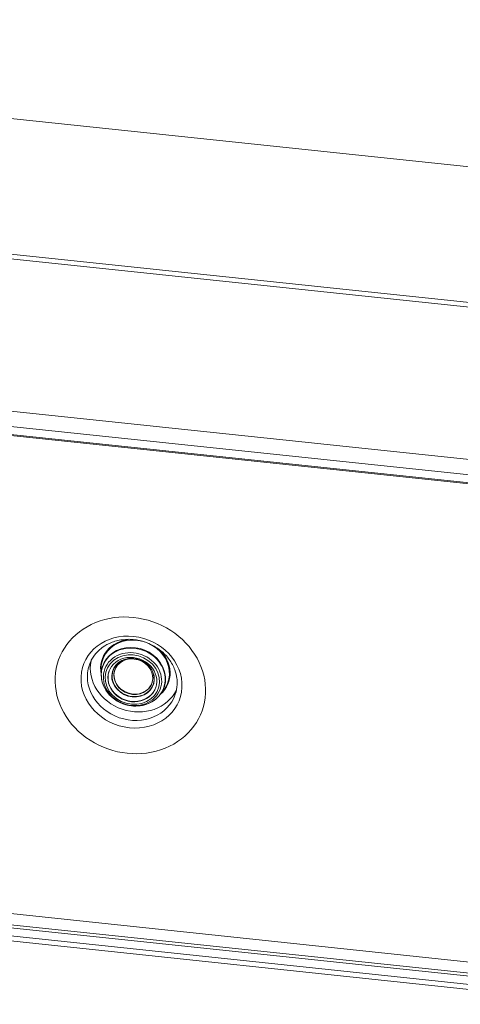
# Model space of a CAD drawing. Header units: millimetres. Extents: x 674 to 1144, y -380 to -42.
# Tile 11 of 12: x 1065 to 1085, y -139 to -96. Entities that reach past the tile are written whole.
import ezdxf

# ---------------------------------------------------------------- set-up
doc = ezdxf.new("R2010")
doc.units = ezdxf.units.MM
doc.header["$LTSCALE"] = 0.3
doc.layers.get('0').update_dxf_attribs({"lineweight": 13})

msp = doc.modelspace()

# ---------------------------------------------------------------- linework, layer by layer
at = {"color": 7, "lineweight": 13}
for p, q in [((1090.683, -102.832), (1023.808, -95.767)), ((1094.807, -109.237), (1015.782, -100.889)), ((1015.714, -101.083), (1094.739, -109.432)), ((1094.778, -109.439), (1015.752, -101.091)), ((1092.521, -115.907), (1013.496, -107.559)), ((1092.425, -116.572), (1013.4, -108.224)), ((1013.383, -108.581), (1092.409, -116.93)), ((1013.394, -108.627), (1092.419, -116.975)), ((1091.527, -137.935), (1012.501, -129.586)), ((1091.411, -138.41), (1012.386, -130.062)), ((1091.392, -138.543), (1012.367, -130.195)), ((1012.35, -130.552), (1091.375, -138.901)), ((1012.404, -130.78), (1091.429, -139.129))]:
    msp.add_line(p, q, dxfattribs=at)
at = {"color": 7, "lineweight": 13, "ltscale": 0.006221}
msp.add_line((1069.005, -124.638), (1068.998, -124.389), dxfattribs=at)
at = {"color": 7, "lineweight": 13, "ltscale": 0.000445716}
msp.add_line((1069.392, -125.521), (1069.38, -125.508), dxfattribs=at)
at = {"color": 7, "lineweight": 13, "ltscale": 0.00622}
msp.add_line((1071.58, -125.52), (1071.737, -125.328), dxfattribs=at)
at = {"color": 7, "lineweight": 13}
for points in [[(1072.35, -124.881), (1072.345, -124.82), (1072.338, -124.759), (1072.328, -124.699), (1072.306, -124.59), (1072.28, -124.495), (1072.247, -124.398), (1072.224, -124.339), (1072.198, -124.281), (1072.171, -124.223), (1072.141, -124.165), (1072.109, -124.109), (1072.075, -124.053), (1072.039, -123.998), (1072.001, -123.944), (1071.961, -123.891), (1071.919, -123.839), (1071.875, -123.789), (1071.796, -123.705), (1071.715, -123.628), (1071.629, -123.555), (1071.575, -123.512), (1071.519, -123.472), (1071.462, -123.432), (1071.404, -123.395), (1071.344, -123.359), (1071.283, -123.325), (1071.221, -123.293), (1071.158, -123.263), (1071.094, -123.235), (1071.029, -123.208), (1070.963, -123.184), (1070.896, -123.162), (1070.829, -123.142), (1070.761, -123.123), (1070.693, -123.107), (1070.625, -123.093), (1070.556, -123.082), (1070.487, -123.072), (1070.418, -123.064), (1070.349, -123.059), (1070.279, -123.056), (1070.211, -123.055), (1070.142, -123.056), (1070.073, -123.06), (1069.947, -123.072), (1069.876, -123.082), (1069.805, -123.094), (1069.74, -123.108), (1069.675, -123.125), (1069.611, -123.143), (1069.548, -123.163), (1069.487, -123.185), (1069.426, -123.209), (1069.367, -123.235), (1069.26, -123.288), (1069.166, -123.342), (1069.091, -123.392), (1069.04, -123.429), (1068.991, -123.467), (1068.943, -123.507), (1068.898, -123.548), (1068.854, -123.591), (1068.812, -123.635), (1068.772, -123.68), (1068.71, -123.757), (1068.652, -123.84), (1068.6, -123.926), (1068.572, -123.978), (1068.546, -124.031), (1068.522, -124.086), (1068.486, -124.18)], [(1069.392, -125.521), (1069.461, -125.588), (1069.535, -125.65), (1069.613, -125.708), (1069.694, -125.761), (1069.779, -125.81), (1069.867, -125.853), (1069.958, -125.89), (1070.05, -125.922), (1070.145, -125.949), (1070.24, -125.969), (1070.337, -125.984), (1070.434, -125.992), (1070.531, -125.995), (1070.628, -125.991), (1070.724, -125.981), (1070.818, -125.965), (1070.911, -125.944), (1071.001, -125.916), (1071.089, -125.882), (1071.174, -125.843), (1071.24, -125.807), (1071.304, -125.767), (1071.332, -125.748), (1071.405, -125.693), (1071.474, -125.633), (1071.522, -125.585), (1071.568, -125.534)]]:
    msp.add_lwpolyline(points, dxfattribs=at)
for centre, radius, start, end in [((1070.821, -124.981), 1.532, 341.1285, 357.3623), ((1070.747, -124.977), 1.606, 357.3651, 3.4577)]:
    msp.add_arc(centre, radius, start, end, dxfattribs=at)
for centre, major_axis, ratio, start_param, end_param in [((1070.291, -125.082), (-3.169, 1.085), 0.886633, 3.393917, 6.53551), ((1070.341, -124.938), (2.129, -0.729), 0.886633, 0.2523243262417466, 6.535509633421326), ((1070.51, -124.442), (-1.464, 0.501), 0.886633, 5.163226, 6.750506), ((1070.505, -124.457), (1.442, -0.494), 0.886633, 0.252324, 3.460788), ((1070.416, -124.717), (1.344, -0.46), 0.886633, 1.037722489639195, 7.320907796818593), ((1070.421, -124.702), (-1.356, 0.464), 0.886633, 4.192128, 6.60238), ((1070.386, -124.807), (-1.229, 0.421), 0.886633, 4.193336, 10.476521), ((1070.51, -124.442), (-1.464, 0.501), 0.886633, 2.674367, 4.261409), ((1070.506, -124.456), (1.892, -0.648), 0.886633, 3.253625, 6.17116), ((1070.378, -124.828), (-1.148, 0.393), 0.886633, 4.193336, 7.320908), ((1070.378, -124.828), (1.03, -0.353), 0.886633, 1.037722, 3.141482), ((1070.408, -124.742), (-0.897, 0.307), 0.886633, 3.393917, 9.677102), ((1070.41, -124.736), (-0.885, 0.303), 0.886633, 3.393917, 6.53551), ((1070.422, -124.701), (-0.823, 0.282), 0.886633, 0.2523243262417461, 6.535509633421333), ((1070.421, -124.702), (-1.356, 0.464), 0.886633, 2.822411, 4.192128), ((1070.378, -124.828), (1.892, -0.648), 0.886633, 3.141591, 6.283183), ((1070.427, -124.686), (0.823, -0.282), 0.886633, 3.141777, 6.28305), ((1070.378, -124.828), (-1.148, 0.393), 0.886633, 1.051743, 4.179315), ((1070.378, -124.828), (1.03, -0.353), 0.886633, 6.283075, 7.320908), ((1070.378, -124.828), (1.148, -0.393), 0.886633, 1.037722, 1.051743), ((1070.291, -125.082), (-3.169, 1.085), 0.886633, 0.252324, 3.393917), ((1070.428, -124.693), (1.365, -0.452), 0.894433, 3.454126, 4.1724), ((1070.378, -124.828), (1.03, -0.353), 0.886633, 3.141482, 6.283075), ((1070.383, -124.815), (-1.03, 0.353), 0.886633, 0.007214, 1.037722), ((1070.41, -124.736), (0.885, -0.303), 0.886633, 3.393917, 6.53551), ((1070.505, -124.457), (1.442, -0.494), 0.886633, 5.964004, 6.53551), ((1070.383, -124.815), (-1.03, 0.353), 0.886633, 1.037722, 3.141482), ((1070.378, -124.828), (1.148, -0.393), 0.886633, 4.179315, 4.193336), ((1070.421, -124.702), (-1.356, 0.464), 0.886633, 2.808072, 2.822411)]:
    msp.add_ellipse(centre, major_axis=major_axis, ratio=ratio, start_param=start_param, end_param=end_param, dxfattribs=at)

doc.saveas('drawing.dxf')
